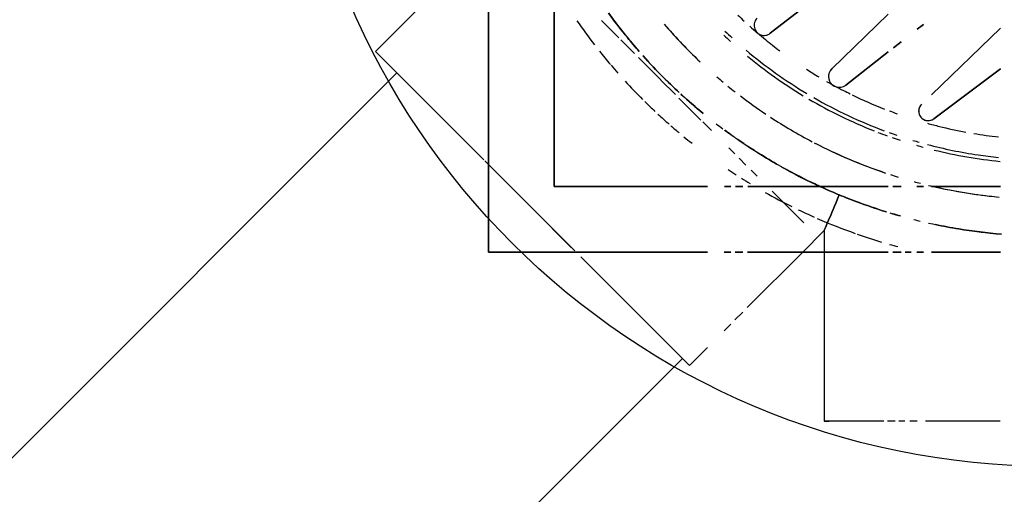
# Model space of a CAD drawing. Header units: millimetres. Extents: x -20654 to 2526, y -8238 to 977.
# Tile 115 of 219: x -10312.3088 to -10312.2113, y -4119.1821 to -4119.1351. Entities that reach past the tile are written whole.
import ezdxf

# ---------------------------------------------------------------- set-up
doc = ezdxf.new("R2010")
doc.units = ezdxf.units.MM
for name, color, linetype in [('A-DETL-MBND', 7, 'Continuous'), ('Simbolos', 7, 'Continuous'), ('TQ-Condutos', 3, 'Continuous')]:
    doc.layers.add(name, color=color, linetype=linetype)

# ---------------------------------------------------------------- blocks, each defined once
blk = doc.blocks.new('Caixa Sifonada Girafacil Montada Completa - Caixas e Ralos - Esgoto - MEP - Tigre - Corpo - 100x140x50-2600420-6 PLANTA BAIXA ESGOTO')
at = {"layer": 'A-DETL-MBND'}
for p, q in [((0.03964304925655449, -0.01138501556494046), (0.03303381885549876, -0.004540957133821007)), ((0.03303381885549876, -0.004540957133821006), (0.03964304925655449, -0.01138501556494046)), ((0.03709271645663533, -0.004541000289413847), (0.0420217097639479, -0.01114085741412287)), ((0.0420217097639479, -0.01114085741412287), (0.03709271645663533, -0.004541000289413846)), ((0.04875000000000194, -0.01138511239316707), (0.04875000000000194, -0.004541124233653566)), ((0.04875000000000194, -0.004541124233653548), (0.04875000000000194, -0.01138511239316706)), ((0.04875000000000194, -0.004541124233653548), (0.04875000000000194, -0.01138511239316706)), ((0.04875000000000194, -0.01138511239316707), (0.04875000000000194, -0.004541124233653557)), ((0.05525, -0.004541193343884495), (0.05525, -0.01138518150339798)), ((0.05525, -0.01138518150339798), (0.05525, -0.004541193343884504)), ((0.07200000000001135, -0.004583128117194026), (0.07200000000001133, -0.01198590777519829)), ((0.03268233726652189, -0.01218207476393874), (0.03315291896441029, -0.01278439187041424)), ((0.0331529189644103, -0.01278439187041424), (0.0326823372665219, -0.01218207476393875)), ((0.04875000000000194, -0.01282665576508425), (0.04875000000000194, -0.01218224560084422)), ((0.04875000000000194, -0.0121822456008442), (0.04875000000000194, -0.01282665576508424)), ((0.04875000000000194, -0.0121822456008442), (0.04875000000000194, -0.01282665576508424)), ((0.04875000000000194, -0.01282665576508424), (0.04875000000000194, -0.01218224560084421)), ((0.05525, -0.01218231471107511), (0.05525, -0.01284426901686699)), ((0.05525, -0.01284426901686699), (0.05525, -0.01218231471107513)), ((0.05525, -0.01339121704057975), (0.05525, -0.0139739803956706)), ((0.05525, -0.0139739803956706), (0.05525, -0.01339121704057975)), ((0.07200000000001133, -0.01281318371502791), (0.07200000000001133, -0.01352490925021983)), ((0.0344109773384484, -0.0143946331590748), (0.0349985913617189, -0.01514674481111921)), ((0.0349985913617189, -0.01514674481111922), (0.0344109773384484, -0.0143946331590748)), ((0.04875000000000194, -0.01519285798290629), (0.04875000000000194, -0.01439478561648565)), ((0.04875000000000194, -0.01439478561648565), (0.04875000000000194, -0.01519285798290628)), ((0.04875000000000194, -0.01439478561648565), (0.04875000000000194, -0.01519285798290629)), ((0.04875000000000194, -0.01519285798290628), (0.04875000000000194, -0.01439478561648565)), ((0.05525, -0.01439485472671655), (0.05525, -0.01521465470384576)), ((0.05525, -0.01521465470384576), (0.05525, -0.01439485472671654)), ((0.07200000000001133, -0.01401639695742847), (0.07200000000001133, -0.01462233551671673)), ((0.07200000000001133, -0.01496510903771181), (0.07200000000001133, -0.01575275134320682)), ((0.02448667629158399, -0.01573325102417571), (0.03355897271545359, -0.02734526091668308)), ((0.03355897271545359, -0.02734526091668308), (0.02448667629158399, -0.01573325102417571)), ((0.0370674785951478, -0.02126183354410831), (0.03166251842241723, -0.01566483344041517)), ((0.03166251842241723, -0.01566483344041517), (0.0370674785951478, -0.02126183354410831)), ((0.03540339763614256, -0.01566487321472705), (0.03868063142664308, -0.01985954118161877)), ((0.03868063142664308, -0.01985954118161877), (0.03540339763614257, -0.01566487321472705)), ((0.04875000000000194, -0.02958256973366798), (0.04875000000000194, -0.01566501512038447)), ((0.04875000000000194, -0.01566501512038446), (0.04875000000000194, -0.02958256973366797)), ((0.04875000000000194, -0.01566501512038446), (0.04875000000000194, -0.02958256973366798)), ((0.04875000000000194, -0.02958256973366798), (0.04875000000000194, -0.01566501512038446)), ((0.05525, -0.01566508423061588), (0.05525, -0.02960444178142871)), ((0.05525, -0.02960444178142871), (0.05525, -0.01566508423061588)), ((0.07200000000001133, -0.0160947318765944), (0.07200000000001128, -0.02200000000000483)), ((0.05317187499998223, -0.02200000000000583), (0.05524999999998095, -0.02200000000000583)), ((0.05524999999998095, -0.02413730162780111), (0.05317582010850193, -0.02206312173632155)), ((0.05524999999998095, -0.02200000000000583), (0.07199999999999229, -0.02200000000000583)), ((0.07200000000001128, -0.02200000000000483), (0.07200000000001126, -0.02150355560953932)), ((0.05232588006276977, -0.02404165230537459), (0.04920983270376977, -0.02715769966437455)), ((0.0492098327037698, -0.0271576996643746), (0.05232588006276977, -0.02404165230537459)), ((0.06073559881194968, -0.02962290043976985), (0.05524999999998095, -0.02413730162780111)), ((0.04770328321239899, -0.02866424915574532), (0.0471171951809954, -0.02925033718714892)), ((0.04711719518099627, -0.02925033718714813), (0.04770328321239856, -0.02866424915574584)), ((0.04661039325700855, -0.02975713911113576), (0.04593834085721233, -0.03042919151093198)), ((0.04593834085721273, -0.03042919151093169), (0.04661039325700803, -0.02975713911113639)), ((0.04875000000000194, -0.03080428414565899), (0.04875000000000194, -0.03005636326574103)), ((0.04875000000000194, -0.03005636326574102), (0.04875000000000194, -0.03080428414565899)), ((0.04875000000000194, -0.03005636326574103), (0.04875000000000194, -0.030804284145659)), ((0.04875000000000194, -0.03080428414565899), (0.04875000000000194, -0.03005636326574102)), ((0.05525, -0.03005643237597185), (0.05525, -0.03082471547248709)), ((0.05525, -0.03082471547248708), (0.05525, -0.03005643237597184)), ((0.06195850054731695, -0.03084580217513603), (0.06116919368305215, -0.03005649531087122)), ((0.04551329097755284, -0.03085424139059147), (0.04490217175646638, -0.03146536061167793)), ((0.04490217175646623, -0.03146536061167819), (0.04551329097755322, -0.0308542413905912)), ((0.04875000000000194, -0.03189234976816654), (0.04875000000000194, -0.03124676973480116)), ((0.04875000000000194, -0.03124676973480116), (0.04875000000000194, -0.03189234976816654)), ((0.04875000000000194, -0.03124676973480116), (0.04875000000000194, -0.03189234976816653)), ((0.04875000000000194, -0.03189234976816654), (0.04875000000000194, -0.03124676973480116)), ((0.05525, -0.03124683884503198), (0.05525, -0.03190999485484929)), ((0.05525, -0.03190999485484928), (0.05525, -0.03124683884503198)), ((0.06304385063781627, -0.03193115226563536), (0.06235961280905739, -0.03124691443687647)), ((0.04318214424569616, -0.03318538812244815), (0.04232446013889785, -0.03404307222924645)), ((0.04232446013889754, -0.03404307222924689), (0.043182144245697, -0.03318538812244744)), ((0.04875000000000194, -0.04875000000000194), (0.04875000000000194, -0.03358432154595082)), ((0.04875000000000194, -0.03358432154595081), (0.04875000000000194, -0.04875000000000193)), ((0.04875000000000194, -0.03358432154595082), (0.04875000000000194, -0.04875000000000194)), ((0.04875000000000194, -0.04875000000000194), (0.04875000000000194, -0.03358432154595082)), ((0.05525, -0.03358439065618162), (0.05525, -0.05525)), ((0.05525, -0.05525), (0.05525, -0.03358439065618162)), ((0.0664680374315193, -0.03535533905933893), (0.06469718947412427, -0.03358449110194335)), ((0.04215346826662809, -0.03421406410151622), (0.03996878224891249, -0.03639875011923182)), ((0.03996878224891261, -0.03639875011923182), (0.04215346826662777, -0.03421406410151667)), ((0.05571886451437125, -0.04610451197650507), (0.06646803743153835, -0.03535533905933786)), ((0.06646803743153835, -0.03535533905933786), (0.06577744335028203, -0.03604593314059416)), ((0.03962963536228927, -0.03673789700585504), (0.03818376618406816, -0.03818376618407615)), ((0.0381837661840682, -0.03818376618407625), (0.03962963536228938, -0.03673789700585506)), ((0.06505253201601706, -0.03677084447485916), (0.05612516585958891, -0.04569821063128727)), ((0.05612516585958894, -0.04569821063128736), (0.06505253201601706, -0.03677084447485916)), ((0.06570665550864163, -0.03611672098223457), (0.06448704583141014, -0.03733633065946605)), ((0.03817952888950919, -0.03818800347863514), (0.03597029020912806, -0.04039724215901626)), ((0.03597029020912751, -0.04039724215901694), (0.03817952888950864, -0.0381880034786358)), ((0.0631064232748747, -0.03871695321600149), (0.05594872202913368, -0.04587465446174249)), ((0.03555146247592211, -0.04081606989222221), (0.03420688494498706, -0.04216064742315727)), ((0.03420688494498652, -0.04216064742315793), (0.03555146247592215, -0.0408160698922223)), ((0.03400536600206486, -0.04236216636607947), (0.03229321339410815, -0.04407431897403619)), ((0.03229321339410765, -0.0440743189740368), (0.03400536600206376, -0.04236216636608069)), ((0.05509967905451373, -0.04672369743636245), (0.05094526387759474, -0.05087811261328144)), ((0.05094526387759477, -0.05087811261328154), (0.05509967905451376, -0.04672369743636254)), ((0.05476284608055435, -0.04706053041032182), (0.05094241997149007, -0.0508809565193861)), ((0.05094241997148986, -0.05088095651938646), (0.05476284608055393, -0.04706053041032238)), ((-0.04875000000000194, -0.04875000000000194), (0.04875000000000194, -0.04875000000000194)), ((0.04875000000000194, -0.04875000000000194), (-0.04875000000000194, -0.04875000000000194)), ((0.04875000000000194, -0.04875000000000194), (-0.04875000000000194, -0.04875000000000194)), ((-0.04875000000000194, -0.04875000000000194), (0.04875000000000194, -0.04875000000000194)), ((0.0509116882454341, -0.05091168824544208), (0.04618573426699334, -0.05563764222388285)), ((0.04618573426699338, -0.05563764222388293), (0.05091168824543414, -0.05091168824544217)), ((0.05091168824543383, -0.05091168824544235), (0.04656003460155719, -0.055263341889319)), ((0.04656003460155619, -0.05526334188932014), (0.05091168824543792, -0.0509116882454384)), ((0.05094526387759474, -0.05087811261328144), (0.0509116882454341, -0.05091168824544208)), ((0.05091168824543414, -0.05091168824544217), (0.05094526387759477, -0.05087811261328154)), ((0.05525, -0.05525), (-0.05525, -0.05525)), ((-0.05525, -0.05525), (0.05525, -0.05525)), ((0.02413730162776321, -0.05525000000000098), (0.03535533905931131, -0.06646803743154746)), ((0.03535533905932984, -0.06646803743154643), (0.04610451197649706, -0.05571886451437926)), ((0.04569821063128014, -0.05612516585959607), (0.03677084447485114, -0.06505253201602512)), ((0.03677084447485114, -0.06505253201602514), (0.04569821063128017, -0.05612516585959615)), ((0.04587465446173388, -0.05594872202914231), (0.0386588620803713, -0.06316451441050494)), ((0.03733633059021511, -0.06448704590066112), (0.03611672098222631, -0.06570665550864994)), ((0.03604593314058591, -0.06577744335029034), (0.03535533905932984, -0.06646803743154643))]:
    blk.add_line(p, q, dxfattribs=at)
for centre, radius, start, end in [((-8.206102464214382e-16, 0), 0.04407442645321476, 350.6010205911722, 353.8181000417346), ((-8.206102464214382e-16, 0), 0.04407442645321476, 350.6010205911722, 353.8181000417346), ((-8.459899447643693e-18, 8.459899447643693e-18), 0.04647000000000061, 346.1538461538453, 354.3502770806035), ((-8.459899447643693e-18, 8.459899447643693e-18), 0.04647000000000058, 346.1538461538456, 354.3502770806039), ((-8.206102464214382e-16, 0), 0.04610000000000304, 351.5748052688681, 354.089696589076), ((-8.206102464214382e-16, 0), 0.04999999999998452, 353.5085348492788, 354.6173680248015), ((-8.206102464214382e-16, 0), 0.04999999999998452, 353.5085348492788, 354.6173680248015), ((-8.206102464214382e-16, 0), 0.05363999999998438, 347.4208709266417, 354.9825896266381), ((-8.206102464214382e-16, 0), 0.05363999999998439, 347.4208709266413, 354.9825896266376), ((-8.206102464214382e-16, 0), 0.04999999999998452, 346.5051562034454, 353.5085348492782), ((-8.206102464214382e-16, 0), 0.04999999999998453, 347.7285882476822, 353.5085348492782), ((-8.206102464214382e-16, 0), 0.04610000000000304, 345.1821451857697, 351.5731234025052), ((-8.206102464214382e-16, 0), 0.04407442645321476, 346.0844830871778, 349.5925594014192), ((-8.206102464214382e-16, 0), 0.04407442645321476, 346.0844830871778, 349.5925594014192), ((-8.206102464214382e-16, 0), 0.04407442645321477, 344.5011751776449, 346.0844830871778), ((-8.206102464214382e-16, 0), 0.04407442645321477, 344.5011751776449, 346.0844830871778), ((-8.206102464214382e-16, 0), 0.04999999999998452, 346.5051562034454, 347.7285882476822), ((0.04126527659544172, -0.01170578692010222), 0.0009441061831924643, 224.0000000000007, 36.75360165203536), ((0.04126527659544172, -0.01170578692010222), 0.0009441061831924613, 22.35746818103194, 36.75360165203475), ((0.04126527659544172, -0.01170578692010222), 0.000944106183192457, 7.961334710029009, 22.35746818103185), ((0.04126527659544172, -0.01170578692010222), 0.0009441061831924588, 353.5652012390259, 7.961334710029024), ((0.04126527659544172, -0.01170578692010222), 0.0009441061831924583, 223.9999999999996, 295.9806673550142), ((0.04126527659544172, -0.01170578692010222), 0.0009441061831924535, 295.9806673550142, 324.7729342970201), ((0.04126527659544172, -0.01170578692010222), 0.0009441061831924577, 324.77293429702, 339.1690677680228), ((0.04126527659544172, -0.01170578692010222), 0.0009441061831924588, 339.1690677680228, 353.5652012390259), ((-8.206102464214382e-16, 0), 0.04610000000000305, 343.3273224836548, 344.1446645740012), ((-8.459899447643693e-18, 8.459899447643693e-18), 0.04647000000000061, 343.9263296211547, 344.7625176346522), ((-8.459899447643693e-18, 8.459899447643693e-18), 0.04647000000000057, 343.9263296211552, 344.7625176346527), ((-8.206102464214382e-16, 0), 0.04999999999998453, 344.8018517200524, 345.5603104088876), ((-8.206102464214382e-16, 0), 0.04999999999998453, 344.8018517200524, 345.5603104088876), ((-8.206102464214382e-16, 0), 0.05363999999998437, 345.8223040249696, 346.5401421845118), ((-8.206102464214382e-16, 0), 0.0536399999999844, 345.8223040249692, 346.5401421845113), ((-8.459899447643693e-18, 8.459899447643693e-18), 0.04647000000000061, 340.8075873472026, 341.8392111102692), ((-8.459899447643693e-18, 8.459899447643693e-18), 0.04647000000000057, 340.807587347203, 341.8392111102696), ((-8.206102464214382e-16, 0), 0.04407442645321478, 339.3573431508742, 340.404017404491), ((-8.206102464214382e-16, 0), 0.04407442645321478, 339.3573431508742, 340.404017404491), ((-8.206102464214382e-16, 0), 0.04610000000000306, 340.255521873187, 341.2650111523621), ((-8.206102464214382e-16, 0), 0.04999999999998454, 342.0005971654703, 342.9377761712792), ((-8.206102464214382e-16, 0), 0.04999999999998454, 342.0005971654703, 342.9377761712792), ((-8.206102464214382e-16, 0), 0.05363999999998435, 343.2085572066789, 344.0955726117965), ((-8.206102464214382e-16, 0), 0.05363999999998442, 343.2085572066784, 344.095572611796), ((-8.206102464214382e-16, 0), 0.05663999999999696, 344.0874161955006, 344.9379347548), ((-8.206102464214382e-16, 0), 0.05663999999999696, 344.0874161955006, 344.9379347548), ((-8.206102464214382e-16, 0), 0.04407442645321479, 334.137661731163, 338.6748161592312), ((-8.206102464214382e-16, 0), 0.04407442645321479, 334.137661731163, 338.6748161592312), ((-8.206102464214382e-16, 0), 0.04610000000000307, 329.9999999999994, 339.6117887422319), ((-8.459899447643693e-18, 8.459899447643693e-18), 0.04647000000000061, 338.9511365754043, 340.1609272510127), ((-8.459899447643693e-18, 8.459899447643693e-18), 0.04647000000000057, 338.9511365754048, 340.1609272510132), ((-8.206102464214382e-16, 0), 0.04999999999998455, 332.6274767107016, 341.4321670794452), ((-8.206102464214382e-16, 0), 0.04999999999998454, 336.6940643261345, 341.4321670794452), ((-8.206102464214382e-16, 0), 0.05363999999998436, 336.3286617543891, 342.6921338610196), ((-8.206102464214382e-16, 0), 0.05363999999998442, 336.3286617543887, 342.6921338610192), ((-8.206102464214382e-16, 0), 0.05663999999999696, 340.670362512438, 343.2514950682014), ((-8.206102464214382e-16, 0), 0.05663999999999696, 340.670362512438, 343.2514950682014), ((-8.459899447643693e-18, 8.459899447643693e-18), 0.04647000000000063, 329.5784004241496, 338.4454102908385), ((-8.459899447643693e-18, 8.459899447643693e-18), 0.04647000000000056, 329.5784004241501, 338.445410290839), ((-8.206102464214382e-16, 0), 0.04407442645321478, 332.8502421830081, 333.816057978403), ((-8.206102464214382e-16, 0), 0.04407442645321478, 332.8502421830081, 333.816057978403), ((-8.206102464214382e-16, 0), 0.05663999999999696, 336.383840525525, 340.4611623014), ((-8.206102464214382e-16, 0), 0.05663999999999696, 336.383840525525, 340.4611623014), ((0.03783730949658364, -0.02051841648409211), 0.001070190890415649, 282.0000000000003, 23.49999999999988), ((-8.206102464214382e-16, 0), 0.04407442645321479, 330.3936064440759, 332.8502421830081), ((-8.206102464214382e-16, 0), 0.04407442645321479, 330.3936064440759, 332.8502421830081), ((0.03783730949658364, -0.02051841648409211), 0.00107019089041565, 23.49999999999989, 38.00000000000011), ((0.03783730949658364, -0.02051841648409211), 0.001070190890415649, 23.49999999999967, 37.9999999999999), ((0.03783730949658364, -0.02051841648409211), 0.001070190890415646, 8.999999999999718, 23.4999999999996), ((0.03783730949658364, -0.02051841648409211), 0.001070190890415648, 354.4999999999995, 8.99999999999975), ((-8.206102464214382e-16, 0), 0.04999999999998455, 332.8284820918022, 336.6940643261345), ((0.03783730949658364, -0.02051841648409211), 0.00107019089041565, 224.0000000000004, 282.0000000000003), ((0.03783730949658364, -0.02051841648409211), 0.001070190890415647, 224.0000000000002, 238.5000000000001), ((0.03783730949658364, -0.02051841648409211), 0.001070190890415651, 238.5000000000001, 253.0000000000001), ((0.03783730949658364, -0.02051841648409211), 0.001070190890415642, 282, 310.9999999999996), ((0.03783730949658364, -0.02051841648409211), 0.001070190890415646, 310.9999999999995, 325.4999999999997), ((0.03783730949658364, -0.02051841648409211), 0.001070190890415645, 325.4999999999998, 339.9999999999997), ((0.03783730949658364, -0.02051841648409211), 0.001070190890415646, 339.9999999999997, 354.4999999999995), ((0.03783730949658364, -0.02051841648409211), 0.001070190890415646, 253.0000000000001, 281.9999999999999), ((-8.206102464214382e-16, 0), 0.0536399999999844, 331.1453838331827, 336.3286617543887), ((-8.206102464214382e-16, 0), 0.05363999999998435, 334.3338059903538, 336.3286617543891), ((-8.206102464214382e-16, 0), 0.04407442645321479, 327.3891002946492, 329.2561689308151), ((-8.206102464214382e-16, 0), 0.04407442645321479, 327.3891002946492, 329.2561689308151), ((-8.206102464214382e-16, 0), 0.04999999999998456, 326.8537193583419, 332.3656182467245), ((-8.206102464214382e-16, 0), 0.04999999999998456, 326.8537193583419, 332.3656182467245), ((-8.206102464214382e-16, 0), 0.05363999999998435, 331.1453838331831, 334.224544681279), ((-8.206102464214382e-16, 0), 0.05663999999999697, 334.2857142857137, 336.040681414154), ((-8.206102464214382e-16, 0), 0.05663999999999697, 334.2857142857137, 336.040681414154), ((-8.206102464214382e-16, 0), 0.04610000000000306, 319.8097907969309, 329.038053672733), ((-8.459899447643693e-18, 8.459899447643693e-18), 0.04647000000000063, 320.4005317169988, 328.7828033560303), ((-8.459899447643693e-18, 8.459899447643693e-18), 0.04647000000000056, 320.4005317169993, 328.7828033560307), ((-8.206102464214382e-16, 0), 0.05663999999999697, 330.5538761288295, 333.581714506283), ((-8.206102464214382e-16, 0), 0.05663999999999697, 330.5538761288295, 333.581714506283), ((-8.206102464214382e-16, 0), 0.05363999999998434, 328.5000022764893, 330.8914930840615), ((-8.206102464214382e-16, 0), 0.05363999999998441, 328.5000022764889, 330.891493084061), ((-8.206102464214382e-16, 0), 0.04407442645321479, 320.8571848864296, 323.1932823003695), ((-8.206102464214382e-16, 0), 0.04407442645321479, 320.8571848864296, 323.1932823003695), ((-8.206102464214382e-16, 0), 0.0440744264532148, 318.1824847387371, 320.8571848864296), ((-8.206102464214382e-16, 0), 0.0440744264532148, 318.1824847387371, 320.8571848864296), ((0.03277597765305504, -0.0279570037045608), 0.0009936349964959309, 311.0000000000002, 354.4999999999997), ((0.03277597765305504, -0.0279570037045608), 0.000993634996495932, 23.49999999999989, 37.99999999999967), ((0.03277597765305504, -0.0279570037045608), 0.0009936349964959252, 23.49999999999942, 37.99999999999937), ((0.03277597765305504, -0.0279570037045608), 0.000993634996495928, 354.4999999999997, 23.49999999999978), ((0.03277597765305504, -0.0279570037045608), 0.0009936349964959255, 8.99999999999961, 23.49999999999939), ((0.03277597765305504, -0.0279570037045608), 0.0009936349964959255, 339.9999999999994, 8.999999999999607), ((-8.206102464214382e-16, 0), 0.04999999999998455, 322.6758192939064, 326.2346376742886), ((-8.206102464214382e-16, 0), 0.04999999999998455, 322.6758192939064, 326.2346376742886), ((-8.206102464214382e-16, 0), 0.05363999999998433, 325.6947211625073, 328.2997431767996), ((-8.206102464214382e-16, 0), 0.05363999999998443, 325.6947211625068, 328.2997431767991), ((0.03277597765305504, -0.0279570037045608), 0.0009936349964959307, 224.0000000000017, 238.5000000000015), ((0.03277597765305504, -0.0279570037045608), 0.0009936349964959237, 224.0000000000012, 238.5000000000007), ((0.03277597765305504, -0.0279570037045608), 0.0009936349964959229, 238.5000000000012, 253.0000000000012), ((0.03277597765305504, -0.0279570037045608), 0.0009936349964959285, 238.5000000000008, 267.5000000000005), ((0.03277597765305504, -0.0279570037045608), 0.000993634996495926, 253.0000000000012, 282.000000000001), ((0.03277597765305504, -0.0279570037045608), 0.000993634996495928, 267.5000000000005, 296.5000000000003), ((0.03277597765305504, -0.0279570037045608), 0.0009936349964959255, 282.000000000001, 296.5000000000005), ((0.03277597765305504, -0.0279570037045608), 0.0009936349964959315, 296.5000000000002, 339.9999999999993), ((0.03277597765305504, -0.0279570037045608), 0.000993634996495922, 296.5000000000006, 311.0000000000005), ((-8.206102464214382e-16, 0), 0.0440744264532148, 316.0815729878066, 317.2411112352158), ((-8.206102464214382e-16, 0), 0.0440744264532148, 316.0815729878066, 317.2411112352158), ((-8.206102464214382e-16, 0), 0.05663999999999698, 327.7596652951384, 328.7971014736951), ((-8.206102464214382e-16, 0), 0.05663999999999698, 327.7596652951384, 328.7971014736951), ((-8.206102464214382e-16, 0), 0.04610000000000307, 316.3059712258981, 317.5436352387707), ((-8.206102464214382e-16, 0), 0.04999999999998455, 320.8713173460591, 321.9261252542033), ((-8.206102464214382e-16, 0), 0.04999999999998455, 320.8713173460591, 321.9261252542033), ((-8.206102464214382e-16, 0), 0.05363999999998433, 324.0844587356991, 324.9407156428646), ((-8.206102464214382e-16, 0), 0.05363999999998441, 324.0844587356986, 324.9407156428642), ((-8.206102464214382e-16, 0), 0.05663999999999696, 326.1690902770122, 327.1339999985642), ((-8.206102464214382e-16, 0), 0.05663999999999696, 326.1690902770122, 327.1339999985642), ((-8.459899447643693e-18, 8.459899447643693e-18), 0.04647000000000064, 316.5573223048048, 317.6845526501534), ((-8.459899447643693e-18, 8.459899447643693e-18), 0.04647000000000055, 316.5573223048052, 317.6845526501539), ((-8.206102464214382e-16, 0), 0.04999999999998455, 319.2596553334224, 320.1666545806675), ((-8.206102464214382e-16, 0), 0.04999999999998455, 319.2596553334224, 320.1666545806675), ((-8.206102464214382e-16, 0), 0.05363999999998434, 322.4383187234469, 323.3006423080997), ((-8.206102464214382e-16, 0), 0.05363999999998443, 322.4383187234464, 323.3006423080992), ((-8.206102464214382e-16, 0), 0.04999999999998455, 310.7931157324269, 316.7116549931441), ((-8.206102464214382e-16, 0), 0.04999999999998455, 310.7931157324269, 316.1756435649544), ((-8.206102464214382e-16, 0), 0.05363999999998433, 317.8261263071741, 320.0800983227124), ((-8.206102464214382e-16, 0), 0.05363999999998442, 317.8261263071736, 320.080098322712), ((-8.206102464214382e-16, 0), 0.05663999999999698, 320.6533643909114, 321.7021718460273), ((-8.206102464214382e-16, 0), 0.05663999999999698, 320.6533643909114, 321.7021718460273), ((-8.206102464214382e-16, 0), 0.05363999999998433, 311.8019379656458, 317.2952471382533), ((-8.206102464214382e-16, 0), 0.05363999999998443, 311.8019379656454, 317.2952471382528), ((-8.206102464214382e-16, 0), 0.05663999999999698, 318.9420935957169, 320.0415008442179), ((-8.206102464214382e-16, 0), 0.05663999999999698, 318.9420935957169, 320.0415008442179), ((-8.206102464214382e-16, 0), 0.05663999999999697, 317.2119174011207, 318.711094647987), ((-8.206102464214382e-16, 0), 0.05663999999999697, 317.2119174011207, 318.711094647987), ((-8.206102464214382e-16, 0), 0.05663999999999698, 315.39119600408, 316.7998463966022), ((-8.206102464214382e-16, 0), 0.05663999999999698, 315.39119600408, 316.7998463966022), ((-8.206102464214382e-16, 0), 0.05363999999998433, 308.9391514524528, 311.1901692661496), ((-8.206102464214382e-16, 0), 0.05363999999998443, 308.9391514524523, 311.1901692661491), ((-8.206102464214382e-16, 0), 0.05663999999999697, 312.5359129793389, 315.0765565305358), ((-8.206102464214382e-16, 0), 0.05663999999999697, 312.5359129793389, 315.0765565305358), ((-8.206102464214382e-16, 0), 0.05363999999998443, 306.018345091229, 308.571428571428), ((-8.206102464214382e-16, 0), 0.05363999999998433, 306.0183450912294, 308.4119332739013), ((-8.206102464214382e-16, 0), 0.05663999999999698, 310.4215807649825, 311.4521292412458), ((-8.206102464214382e-16, 0), 0.05663999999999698, 310.4215807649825, 311.4521292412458), ((-8.206102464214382e-16, 0), 0.05663999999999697, 308.571428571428, 310.3138041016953), ((-8.206102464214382e-16, 0), 0.05663999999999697, 308.571428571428, 310.3138041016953), ((-8.206102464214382e-16, 0), 0.05663999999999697, 304.7998153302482, 307.7831173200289), ((-8.206102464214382e-16, 0), 0.05663999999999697, 304.7998153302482, 307.7831173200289)]:
    blk.add_arc(centre, radius, start, end, dxfattribs=at)
for points, knots in [([(0.0534558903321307, -0.004440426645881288), (0.05333507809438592, -0.005890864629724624), (0.05305208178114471, -0.008149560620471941), (0.05265916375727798, -0.01023695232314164), (0.05250304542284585, -0.01098196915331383)], [0.1666666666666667, 0.1666666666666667, 0.1666666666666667, 0.1666666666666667, 0.3333333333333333, 0.4311585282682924, 0.4311585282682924, 0.4311585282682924, 0.4311585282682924]), ([(0.05250304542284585, -0.01098196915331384), (0.05265916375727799, -0.01023695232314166), (0.05305208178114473, -0.008149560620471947), (0.05333507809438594, -0.005890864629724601), (0.05345589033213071, -0.004440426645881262)], [0.5688414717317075, 0.5688414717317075, 0.5688414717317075, 0.5688414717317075, 0.6666666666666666, 0.8333333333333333, 0.8333333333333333, 0.8333333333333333, 0.8333333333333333]), ([(0.04880144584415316, -0.02226433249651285), (0.04870178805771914, -0.02248260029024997), (0.0481700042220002, -0.0236273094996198), (0.04747502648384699, -0.0250042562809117), (0.04680930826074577, -0.02619424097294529)], [0.07521402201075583, 0.07521402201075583, 0.07521402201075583, 0.07521402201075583, 0.1, 0.2, 0.2, 0.2, 0.2]), ([(0.04680930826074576, -0.02619424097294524), (0.04747704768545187, -0.02500331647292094), (0.04817013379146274, -0.02362724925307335), (0.04870159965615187, -0.02248268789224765), (0.04880123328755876, -0.02226443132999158)], [0.8, 0.8, 0.8, 0.8, 0.9, 0.9247859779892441, 0.9247859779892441, 0.9247859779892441, 0.9247859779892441]), ([(0.03926185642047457, -0.03654741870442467), (0.0388257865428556, -0.037016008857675), (0.03769616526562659, -0.03818769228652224), (0.03651284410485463, -0.03930662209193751), (0.03578590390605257, -0.03995781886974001)], [0.4640829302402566, 0.4640829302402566, 0.4640829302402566, 0.4640829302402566, 0.5, 0.5550431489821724, 0.5550431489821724, 0.5550431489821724, 0.5550431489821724]), ([(0.03578614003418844, -0.03995691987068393), (0.03651294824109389, -0.03930588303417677), (0.03769583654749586, -0.03818790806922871), (0.03882617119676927, -0.03701604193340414), (0.03926246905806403, -0.03654735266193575)], [0.4449568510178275, 0.4449568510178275, 0.4449568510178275, 0.4449568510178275, 0.5, 0.5359170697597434, 0.5359170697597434, 0.5359170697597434, 0.5359170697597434])]:
    blk.add_open_spline(points, degree=3, knots=knots, dxfattribs=at)
for points in [[(0.05165242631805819, -0.01446421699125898), (0.0515779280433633, -0.01473070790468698), (0.05150279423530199, -0.01499156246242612), (0.05142732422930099, -0.01524652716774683)], [(0.05142732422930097, -0.01524652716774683), (0.05150279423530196, -0.01499156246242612), (0.05157792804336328, -0.01473070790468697), (0.05165242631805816, -0.01446421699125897)], [(0.05124705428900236, -0.01584263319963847), (0.05093443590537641, -0.01685473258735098), (0.0503058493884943, -0.01867180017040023), (0.04978205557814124, -0.01998356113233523), (0.04955689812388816, -0.02052713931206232)], [(0.04955689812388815, -0.02052713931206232), (0.04978205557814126, -0.01998356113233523), (0.05030584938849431, -0.01867180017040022), (0.05093443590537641, -0.01685473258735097), (0.05124705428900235, -0.01584263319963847)], [(0.04880123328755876, -0.02226443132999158), (0.04910357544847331, -0.02160212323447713), (0.04935130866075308, -0.02102347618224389), (0.04955689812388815, -0.02052713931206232)], [(0.04955689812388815, -0.02052713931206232), (0.04935130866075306, -0.02102347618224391), (0.04910386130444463, -0.02160199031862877), (0.04880144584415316, -0.02226433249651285)], [(0.05311269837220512, -0.02200000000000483), (0.05302032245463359, -0.02200000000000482), (0.05233531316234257, -0.02167687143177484), (0.05064978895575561, -0.02094381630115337), (0.04955689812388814, -0.02052713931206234)], [(0.04955689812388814, -0.02052713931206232), (0.05064978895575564, -0.02094381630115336), (0.05233531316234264, -0.02167687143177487), (0.05302032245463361, -0.02200000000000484), (0.05311269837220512, -0.02200000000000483)], [(0.0452832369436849, -0.02874519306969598), (0.04572345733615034, -0.02805306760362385), (0.04613214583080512, -0.02737647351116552), (0.04650859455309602, -0.0267232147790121)], [(0.04650968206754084, -0.02672270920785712), (0.04613477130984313, -0.02737525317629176), (0.04572825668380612, -0.02805083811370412), (0.04528943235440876, -0.02874232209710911)], [(0.04475764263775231, -0.02955583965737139), (0.04489750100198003, -0.0293441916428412), (0.04503452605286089, -0.02913367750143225), (0.0451686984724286, -0.02892451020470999)], [(0.04517523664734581, -0.0289214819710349), (0.04504144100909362, -0.0291304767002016), (0.04490471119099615, -0.02934085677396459), (0.04476502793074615, -0.02955242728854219)], [(0.04392281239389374, -0.03078317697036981), (0.04409260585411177, -0.03054060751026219), (0.04425884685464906, -0.03029896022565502), (0.04442150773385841, -0.03005854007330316)], [(0.04448125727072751, -0.02997778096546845), (0.04430200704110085, -0.03024368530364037), (0.04411813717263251, -0.03051124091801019), (0.04392976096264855, -0.03077999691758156)], [(0.04314299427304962, -0.03186889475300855), (0.04329806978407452, -0.03165846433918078), (0.04345054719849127, -0.03144838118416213), (0.04360040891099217, -0.03123883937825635)], [(0.04360658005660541, -0.03123603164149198), (0.04345630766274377, -0.03144576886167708), (0.04330335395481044, -0.03165607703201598), (0.04314777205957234, -0.0318667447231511)], [(0.04149153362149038, -0.03399562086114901), (0.04087977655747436, -0.03474217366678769), (0.04023726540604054, -0.03548431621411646), (0.03956995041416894, -0.03621355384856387)], [(0.03957071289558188, -0.03621341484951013), (0.04023832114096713, -0.03548401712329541), (0.04088086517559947, -0.03474173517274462), (0.04149153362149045, -0.03399562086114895)], [(0.03398773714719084, -0.04149799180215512), (0.03444827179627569, -0.04112075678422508), (0.03490714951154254, -0.04073180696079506), (0.03536237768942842, -0.04033253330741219)], [(0.03536208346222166, -0.04033347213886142), (0.03490681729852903, -0.04073272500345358), (0.03444799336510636, -0.04112142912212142), (0.03398773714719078, -0.04149799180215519)], [(0.03156479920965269, -0.04336915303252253), (0.03227946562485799, -0.04284896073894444), (0.03299946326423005, -0.0422981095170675), (0.03371650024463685, -0.04171866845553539)], [(0.03371668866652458, -0.0417182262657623), (0.03300021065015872, -0.04229638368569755), (0.03228122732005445, -0.04284509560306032), (0.03156733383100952, -0.04336368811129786)]]:
    blk.add_open_spline(points, degree=3, dxfattribs=at)

msp = doc.modelspace()

# ---------------------------------------------------------------- linework, layer by layer
at = {"layer": 'Simbolos'}
msp.add_circle((-10312.20665158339, -4119.103875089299), 0.0755, dxfattribs=at)
at = {"layer": 'TQ-Condutos'}
for p, q in [((-10312.36811426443, -4119.237053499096), (-10312.27145544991, -4119.140394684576)), ((-10312.36811426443, -4119.293622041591), (-10312.24317117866, -4119.168678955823))]:
    msp.add_line(p, q, dxfattribs=at)

# ---------------------------------------------------------------- block references
at = {"layer": 'A-DETL-MBND', "rotation": 270.0000000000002}
msp.add_blockref('Caixa Sifonada Girafacil Montada Completa - Caixas e Ralos - Esgoto - MEP - Tigre - Corpo - 100x140x50-2600420-6 PLANTA BAIXA ESGOTO', (-10312.20711231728, -4119.102914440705), dxfattribs=at)

doc.saveas('drawing.dxf')
